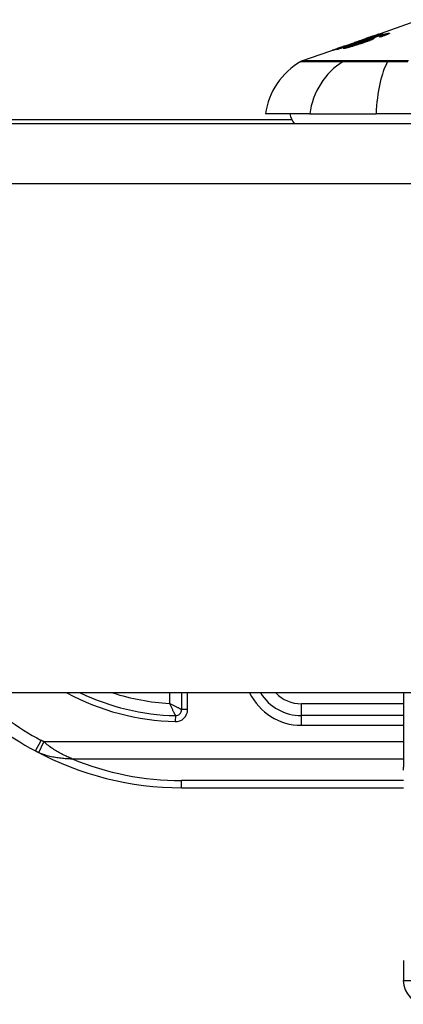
# Model space of a CAD drawing. Header units: inches. Extents: x 15 to 513, y 46 to 241.
# Tile 218 of 256: x 72.67 to 73.3, y 239.471 to 241.086. Entities that reach past the tile are written whole.
import ezdxf

# ---------------------------------------------------------------- set-up
doc = ezdxf.new("R2010")
doc.units = ezdxf.units.IN
doc.header["$MEASUREMENT"] = 0
doc.layers.add('Visible Edges(ANSI)', color=7, linetype='Continuous', lineweight=25)
doc.layers.add('Visible Tangent Edges(ANSI)', color=7, linetype='Continuous', lineweight=25)

msp = doc.modelspace()

# ---------------------------------------------------------------- linework, layer by layer
at = {"layer": 'Visible Edges(ANSI)'}
for p, q in [((73.2491, 241.059), (73.3273, 241.0864)), ((73.2038, 241.0431), (73.2389, 241.0554)), ((73.2199, 241.0487), (73.228, 241.0515)), ((73.2212, 241.0491), (73.2212, 241.0488)), ((73.2279, 241.0515), (73.2279, 241.0513)), ((73.2348, 241.0532), (73.2436, 241.0563)), ((73.2362, 241.0514), (73.2362, 241.0511)), ((73.2394, 241.0556), (73.2394, 241.0556)), ((73.2432, 241.0526), (73.2432, 241.0514)), ((73.2436, 241.0563), (73.2436, 241.0559)), ((73.2487, 241.0574), (73.2487, 241.0571)), ((73.2523, 241.06), (73.2523, 241.0597)), ((73.2657, 241.0632), (73.2657, 241.0629)), ((73.2677, 241.0606), (73.2677, 241.0597)), ((73.2695, 241.0616), (73.2695, 241.0603)), ((73.1338, 241.0186), (73.1956, 241.0403)), ((73.1909, 241.0385), (73.1909, 241.0383)), ((73.2034, 241.043), (73.2034, 241.043)), ((73.2092, 241.0414), (73.2092, 241.0405)), ((73.1174, 240.922), (72.0856, 240.922)), ((73.1467, 240.9317), (73.0739, 240.9317)), ((73.1467, 240.9317), (73.2554, 240.9317)), ((74.1128, 240.9317), (73.2554, 240.9317)), ((69.5331, 240.916), (123.1381, 240.916)), ((123.1381, 239.982), (69.5331, 239.982)), ((72.9361, 239.982), (72.9361, 239.9545)), ((73.3003, 239.982), (73.3003, 239.86)), ((73.3003, 239.9446), (73.1329, 239.9446)), ((72.9361, 239.8264), (73.3005, 239.8264)), ((73.3003, 239.543), (73.3003, 239.5104))]:
    msp.add_line(p, q, dxfattribs=at)
at = {"layer": 'Visible Edges(ANSI)', "flags": 128}
for points in [[(73.2629, 241.0607), (73.2637, 241.061), (73.2645, 241.0612), (73.2653, 241.0615), (73.266, 241.0617), (73.2668, 241.0619), (73.2675, 241.0621), (73.2682, 241.0623), (73.2689, 241.0625), (73.2696, 241.0627), (73.2702, 241.0629), (73.2708, 241.063), (73.2714, 241.0632), (73.272, 241.0633), (73.2725, 241.0634), (73.273, 241.0636), (73.2735, 241.0637), (73.274, 241.0638), (73.2744, 241.0639), (73.2748, 241.0639), (73.2751, 241.064), (73.2755, 241.064), (73.2758, 241.0641), (73.2761, 241.0641), (73.2763, 241.0642)], [(73.2763, 241.0642), (73.2767, 241.0642), (73.277, 241.0642), (73.2772, 241.0641), (73.2773, 241.0641), (73.2774, 241.064), (73.2774, 241.0639), (73.2773, 241.0638), (73.2771, 241.0636), (73.2768, 241.0635), (73.2764, 241.0632), (73.276, 241.063), (73.2755, 241.0628), (73.2748, 241.0625), (73.2742, 241.0622), (73.2734, 241.0619), (73.2726, 241.0615), (73.2717, 241.0612), (73.2708, 241.0608), (73.2698, 241.0604), (73.2687, 241.0601), (73.2677, 241.0597), (73.2665, 241.0593), (73.2654, 241.0589), (73.2643, 241.0585)], [(73.1909, 241.0373), (73.1932, 241.0381), (73.1956, 241.039), (73.198, 241.0398), (73.2004, 241.0407), (73.2029, 241.0415), (73.2053, 241.0423), (73.2077, 241.0432), (73.2101, 241.044), (73.2125, 241.0448), (73.2149, 241.0457), (73.2173, 241.0465), (73.2198, 241.0474), (73.2222, 241.0482), (73.2246, 241.0491), (73.227, 241.0499), (73.2294, 241.0507), (73.2319, 241.0516), (73.2343, 241.0524), (73.2367, 241.0533), (73.2391, 241.0541), (73.2415, 241.0549), (73.2439, 241.0558), (73.2463, 241.0566), (73.2487, 241.0574)], [(73.2666, 241.0632), (73.2636, 241.0622), (73.2605, 241.0611), (73.2574, 241.0601), (73.2543, 241.059), (73.2512, 241.0579), (73.2481, 241.0568), (73.245, 241.0558), (73.2419, 241.0547), (73.2388, 241.0536), (73.2356, 241.0525), (73.2325, 241.0515), (73.2294, 241.0504), (73.2263, 241.0493), (73.2232, 241.0482), (73.2201, 241.0471), (73.217, 241.0461), (73.2139, 241.045), (73.2108, 241.0439), (73.2077, 241.0429), (73.2046, 241.0418), (73.2015, 241.0407), (73.1985, 241.0397), (73.1954, 241.0386), (73.1923, 241.0375)], [(73.2025, 241.0389), (73.2015, 241.0389), (73.2021, 241.0394), (73.2045, 241.0405), (73.207, 241.0414), (73.208, 241.0418), (73.2089, 241.0422), (73.2099, 241.0426), (73.211, 241.043), (73.2121, 241.0434), (73.2132, 241.0438), (73.2143, 241.0442), (73.2154, 241.0446), (73.2166, 241.045), (73.2178, 241.0454), (73.219, 241.0459), (73.2202, 241.0463), (73.2214, 241.0467), (73.2227, 241.0472), (73.224, 241.0476), (73.2252, 241.0481), (73.2265, 241.0485), (73.2278, 241.049), (73.229, 241.0494), (73.2303, 241.0498)], [(73.2336, 241.0481), (73.2321, 241.0475), (73.2306, 241.047), (73.2291, 241.0465), (73.2275, 241.046), (73.226, 241.0455), (73.2244, 241.045), (73.2228, 241.0445), (73.2212, 241.044), (73.2196, 241.0435), (73.2181, 241.0431), (73.2166, 241.0426), (73.2151, 241.0422), (73.2137, 241.0417), (73.2123, 241.0413), (73.2109, 241.041), (73.2097, 241.0406), (73.2085, 241.0403), (73.2073, 241.04), (73.2063, 241.0397), (73.2053, 241.0395), (73.2044, 241.0393), (73.2037, 241.0391), (73.2031, 241.039), (73.2025, 241.0389)], [(73.2073, 241.0441), (73.2082, 241.0444), (73.209, 241.0447), (73.2098, 241.0449), (73.2106, 241.0452), (73.2114, 241.0455), (73.2122, 241.0458), (73.213, 241.0461), (73.2138, 241.0463), (73.2145, 241.0466), (73.2152, 241.0469), (73.2159, 241.0471), (73.2165, 241.0473), (73.2171, 241.0476), (73.2178, 241.0478), (73.2184, 241.048), (73.219, 241.0482), (73.2196, 241.0484), (73.2201, 241.0486), (73.2205, 241.0488), (73.2208, 241.0489), (73.221, 241.049), (73.2212, 241.0491), (73.2212, 241.0491), (73.2212, 241.0491)], [(73.2258, 241.0506), (73.2256, 241.0505), (73.2254, 241.0504), (73.2252, 241.0503), (73.225, 241.0502), (73.2247, 241.0501), (73.2244, 241.05), (73.2241, 241.0499), (73.2237, 241.0497), (73.2233, 241.0496), (73.2229, 241.0494), (73.2224, 241.0493), (73.2219, 241.0491), (73.2214, 241.0489), (73.2208, 241.0487), (73.2201, 241.0484), (73.2192, 241.0481), (73.2182, 241.0477), (73.2169, 241.0473), (73.2155, 241.0468), (73.2141, 241.0463), (73.2126, 241.0457), (73.211, 241.0452), (73.2095, 241.0447), (73.208, 241.0441)], [(73.2097, 241.0414), (73.21, 241.0414), (73.2102, 241.0415), (73.2105, 241.0415), (73.2109, 241.0416), (73.2113, 241.0417), (73.2117, 241.0418), (73.2122, 241.0419), (73.2127, 241.0421), (73.2133, 241.0422), (73.2139, 241.0424), (73.2145, 241.0425), (73.2151, 241.0427), (73.2157, 241.0429), (73.2164, 241.0431), (73.2171, 241.0433), (73.218, 241.0436), (73.2191, 241.0439), (73.2204, 241.0443), (73.222, 241.0448), (73.2237, 241.0454), (73.2254, 241.0459), (73.2271, 241.0465), (73.2288, 241.0471), (73.2305, 241.0476)], [(73.2212, 241.0491), (73.2212, 241.0491), (73.2212, 241.0491), (73.2211, 241.0491), (73.2211, 241.0491), (73.2211, 241.0491), (73.221, 241.0491), (73.221, 241.0491), (73.221, 241.049), (73.2209, 241.049), (73.2209, 241.049), (73.2208, 241.049), (73.2207, 241.049), (73.2207, 241.049), (73.2206, 241.0489), (73.2206, 241.0489), (73.2205, 241.0489), (73.2204, 241.0489), (73.2203, 241.0488), (73.2203, 241.0488), (73.2202, 241.0488), (73.2201, 241.0488), (73.22, 241.0487), (73.22, 241.0487), (73.2199, 241.0487)], [(73.2425, 241.0527), (73.2421, 241.0526), (73.2415, 241.0525), (73.2408, 241.0523), (73.24, 241.0521), (73.239, 241.0519), (73.238, 241.0516), (73.237, 241.0513), (73.2361, 241.051), (73.2352, 241.0508), (73.2345, 241.0505), (73.2337, 241.0503), (73.2329, 241.05), (73.2321, 241.0498), (73.2312, 241.0495), (73.2304, 241.0493), (73.2295, 241.049), (73.2287, 241.0487), (73.2278, 241.0484), (73.227, 241.0481), (73.2262, 241.0478), (73.2253, 241.0476), (73.2245, 241.0473), (73.2236, 241.047), (73.2228, 241.0467)], [(73.2414, 241.0558), (73.2407, 241.0556), (73.24, 241.0554), (73.2394, 241.0551), (73.2387, 241.0549), (73.238, 241.0547), (73.2373, 241.0544), (73.2366, 241.0542), (73.236, 241.054), (73.2353, 241.0537), (73.2347, 241.0535), (73.234, 241.0533), (73.2333, 241.0531), (73.2326, 241.0528), (73.2319, 241.0526), (73.2312, 241.0523), (73.2305, 241.0521), (73.2298, 241.0519), (73.2291, 241.0516), (73.2284, 241.0514), (73.2278, 241.0512), (73.2272, 241.051), (73.2267, 241.0509), (73.2262, 241.0507), (73.2258, 241.0506)], [(73.2279, 241.0515), (73.2284, 241.0516), (73.2296, 241.052), (73.2313, 241.0526), (73.2327, 241.053), (73.2332, 241.0532), (73.2336, 241.0533), (73.234, 241.0535), (73.2343, 241.0536), (73.2347, 241.0537), (73.2351, 241.0538), (73.2355, 241.054), (73.2359, 241.0541), (73.2363, 241.0543), (73.2368, 241.0544), (73.2372, 241.0546), (73.2376, 241.0547), (73.2381, 241.0549), (73.2385, 241.055), (73.2389, 241.0552), (73.2394, 241.0553), (73.2398, 241.0555), (73.2403, 241.0556), (73.2407, 241.0558), (73.2412, 241.0559)], [(73.228, 241.0515), (73.228, 241.0515), (73.228, 241.0515), (73.228, 241.0515), (73.228, 241.0515), (73.228, 241.0515), (73.228, 241.0515), (73.228, 241.0515), (73.2279, 241.0515), (73.2279, 241.0515), (73.2279, 241.0515), (73.2279, 241.0515), (73.2279, 241.0515), (73.2279, 241.0515), (73.2279, 241.0515), (73.2279, 241.0515), (73.2279, 241.0515), (73.2279, 241.0515), (73.2279, 241.0515), (73.2279, 241.0515), (73.2279, 241.0515), (73.2279, 241.0515), (73.2279, 241.0515), (73.2279, 241.0515), (73.2279, 241.0515)], [(73.2303, 241.0498), (73.2317, 241.0503), (73.2331, 241.0508), (73.2346, 241.0513), (73.236, 241.0518), (73.2374, 241.0523), (73.2388, 241.0528), (73.2403, 241.0533), (73.2417, 241.0538), (73.2431, 241.0543), (73.2445, 241.0547), (73.2459, 241.0552), (73.2473, 241.0557), (73.2487, 241.0561), (73.25, 241.0566), (73.2514, 241.057), (73.2527, 241.0575), (73.254, 241.0579), (73.2553, 241.0583), (73.2566, 241.0588), (73.2579, 241.0592), (73.2592, 241.0596), (73.2604, 241.06), (73.2617, 241.0604), (73.2629, 241.0607)], [(73.2305, 241.0476), (73.2317, 241.048), (73.2329, 241.0485), (73.2341, 241.0489), (73.2353, 241.0493), (73.2364, 241.0497), (73.2374, 241.0501), (73.2384, 241.0504), (73.2394, 241.0508), (73.2402, 241.0511), (73.2409, 241.0514), (73.2414, 241.0516), (73.2419, 241.0518), (73.2422, 241.052), (73.2425, 241.0521), (73.2427, 241.0523), (73.2429, 241.0524), (73.2431, 241.0525), (73.2431, 241.0525), (73.2432, 241.0526), (73.2431, 241.0527), (73.2431, 241.0527), (73.2429, 241.0527), (73.2428, 241.0527), (73.2425, 241.0527)], [(73.2509, 241.0554), (73.2514, 241.0554), (73.2517, 241.0554), (73.2517, 241.0553), (73.2516, 241.0551), (73.2512, 241.0548), (73.2507, 241.0545), (73.25, 241.0542), (73.2493, 241.0538), (73.2485, 241.0535), (73.2478, 241.0532), (73.2471, 241.0529), (73.2463, 241.0526), (73.2455, 241.0523), (73.2446, 241.0519), (73.2436, 241.0516), (73.2426, 241.0512), (73.2416, 241.0508), (73.2405, 241.0504), (73.2394, 241.0501), (73.2383, 241.0497), (73.2372, 241.0493), (73.236, 241.0489), (73.2348, 241.0485), (73.2336, 241.0481)], [(73.2487, 241.0574), (73.2482, 241.0573), (73.2477, 241.0571), (73.2472, 241.0569), (73.2467, 241.0568), (73.2462, 241.0566), (73.2457, 241.0565), (73.2452, 241.0563), (73.2447, 241.0562), (73.2442, 241.056), (73.2437, 241.0559), (73.2433, 241.0557), (73.2428, 241.0556), (73.2424, 241.0555), (73.2419, 241.0553), (73.2414, 241.0552), (73.2408, 241.055), (73.2402, 241.0548), (73.2394, 241.0546), (73.2387, 241.0544), (73.2379, 241.0541), (73.2371, 241.0539), (73.2363, 241.0536), (73.2355, 241.0534), (73.2348, 241.0532)], [(73.2644, 241.0606), (73.2625, 241.0601), (73.2604, 241.0595), (73.2583, 241.0588), (73.2561, 241.0581), (73.254, 241.0574), (73.2522, 241.0568), (73.2507, 241.0564), (73.2497, 241.056), (73.2488, 241.0557), (73.248, 241.0555), (73.2472, 241.0552), (73.2463, 241.0549), (73.2455, 241.0546), (73.2446, 241.0543), (73.2437, 241.054), (73.2429, 241.0537), (73.242, 241.0534), (73.2412, 241.0531), (73.2403, 241.0528), (73.2395, 241.0526), (73.2387, 241.0523), (73.2378, 241.052), (73.237, 241.0517), (73.2362, 241.0514)], [(73.2362, 241.0514), (73.2369, 241.0516), (73.2375, 241.0518), (73.2381, 241.052), (73.2388, 241.0522), (73.2394, 241.0524), (73.24, 241.0526), (73.2406, 241.0528), (73.2412, 241.053), (73.2418, 241.0531), (73.2424, 241.0533), (73.2431, 241.0535), (73.2437, 241.0537), (73.2444, 241.0539), (73.2451, 241.0541), (73.2458, 241.0543), (73.2466, 241.0545), (73.2473, 241.0547), (73.2479, 241.0548), (73.2486, 241.055), (73.2491, 241.0551), (73.2496, 241.0552), (73.2501, 241.0553), (73.2505, 241.0553), (73.2509, 241.0554)], [(73.2523, 241.06), (73.2522, 241.06), (73.252, 241.0599), (73.2516, 241.0598), (73.2512, 241.0596), (73.2506, 241.0594), (73.2499, 241.0592), (73.2493, 241.059), (73.2487, 241.0588), (73.2481, 241.0586), (73.2476, 241.0584), (73.247, 241.0582), (73.2464, 241.058), (73.2457, 241.0578), (73.2451, 241.0576), (73.2444, 241.0573), (73.2438, 241.0571), (73.2431, 241.0569), (73.2424, 241.0566), (73.2417, 241.0564), (73.241, 241.0561), (73.2403, 241.0559), (73.2395, 241.0556), (73.2388, 241.0554), (73.2381, 241.0551)], [(73.2381, 241.0551), (73.2382, 241.0551), (73.2382, 241.0552), (73.2383, 241.0552), (73.2383, 241.0552), (73.2384, 241.0552), (73.2384, 241.0552), (73.2385, 241.0553), (73.2385, 241.0553), (73.2386, 241.0553), (73.2386, 241.0553), (73.2387, 241.0553), (73.2387, 241.0553), (73.2388, 241.0554), (73.2388, 241.0554), (73.2389, 241.0554), (73.2389, 241.0554), (73.239, 241.0554), (73.239, 241.0555), (73.2391, 241.0555), (73.2391, 241.0555), (73.2392, 241.0555), (73.2392, 241.0555), (73.2393, 241.0555), (73.2394, 241.0556)], [(73.2394, 241.0556), (73.2411, 241.0562), (73.2428, 241.0568), (73.2445, 241.0574), (73.2461, 241.0579), (73.2477, 241.0585), (73.2493, 241.059), (73.2507, 241.0595), (73.252, 241.06), (73.253, 241.0604), (73.254, 241.0607), (73.2547, 241.0609), (73.2555, 241.0612), (73.2561, 241.0614), (73.2567, 241.0616), (73.2573, 241.0618), (73.2578, 241.062), (73.2582, 241.0621), (73.2586, 241.0623), (73.2589, 241.0624), (73.2592, 241.0625), (73.2594, 241.0625), (73.2596, 241.0626), (73.2597, 241.0626), (73.2598, 241.0626)], [(73.2412, 241.0559), (73.2419, 241.0562), (73.2427, 241.0565), (73.2434, 241.0567), (73.2442, 241.057), (73.2449, 241.0573), (73.2456, 241.0575), (73.2463, 241.0578), (73.247, 241.058), (73.2476, 241.0582), (73.2482, 241.0584), (73.2488, 241.0587), (73.2494, 241.0589), (73.2499, 241.059), (73.2504, 241.0592), (73.2508, 241.0594), (73.2511, 241.0595), (73.2515, 241.0596), (73.2517, 241.0597), (73.2519, 241.0598), (73.2521, 241.0599), (73.2522, 241.0599), (73.2523, 241.06), (73.2523, 241.06), (73.2523, 241.06)], [(73.2598, 241.0626), (73.2598, 241.0626), (73.2598, 241.0626), (73.2596, 241.0625), (73.2593, 241.0624), (73.2589, 241.0622), (73.2584, 241.062), (73.2578, 241.0618), (73.2572, 241.0615), (73.2564, 241.0612), (73.2555, 241.0609), (73.2545, 241.0605), (73.2535, 241.0601), (73.2524, 241.0597), (73.2513, 241.0594), (73.2503, 241.059), (73.2493, 241.0586), (73.2483, 241.0583), (73.2474, 241.0579), (73.2464, 241.0576), (73.2454, 241.0572), (73.2445, 241.0569), (73.2435, 241.0566), (73.2424, 241.0562), (73.2414, 241.0558)], [(73.2436, 241.0563), (73.2446, 241.0566), (73.2457, 241.0569), (73.2467, 241.0572), (73.2477, 241.0575), (73.2487, 241.0578), (73.2497, 241.0581), (73.2507, 241.0584), (73.2517, 241.0587), (73.2526, 241.059), (73.2536, 241.0593), (73.2545, 241.0596), (73.2554, 241.0599), (73.2562, 241.0602), (73.2571, 241.0604), (73.2579, 241.0607), (73.2587, 241.0609), (73.2595, 241.0612), (73.2604, 241.0615), (73.2612, 241.0617), (73.2621, 241.062), (73.263, 241.0623), (73.2639, 241.0626), (73.2648, 241.0629), (73.2657, 241.0632)], [(73.261, 241.0581), (73.2613, 241.0582), (73.2616, 241.0583), (73.262, 241.0584), (73.2623, 241.0585), (73.2626, 241.0586), (73.2629, 241.0587), (73.2632, 241.0588), (73.2635, 241.059), (73.2638, 241.0591), (73.2641, 241.0592), (73.2644, 241.0593), (73.2647, 241.0594), (73.265, 241.0595), (73.2653, 241.0596), (73.2655, 241.0597), (73.2658, 241.0598), (73.2661, 241.0599), (73.2663, 241.06), (73.2666, 241.0601), (73.2668, 241.0602), (73.2671, 241.0603), (73.2673, 241.0604), (73.2675, 241.0605), (73.2677, 241.0606)], [(73.2643, 241.0585), (73.2641, 241.0585), (73.264, 241.0584), (73.2638, 241.0584), (73.2637, 241.0584), (73.2636, 241.0584), (73.2634, 241.0584), (73.2633, 241.0584), (73.2632, 241.0583), (73.263, 241.0583), (73.2629, 241.0583), (73.2628, 241.0583), (73.2626, 241.0583), (73.2625, 241.0583), (73.2624, 241.0582), (73.2622, 241.0582), (73.2621, 241.0582), (73.262, 241.0582), (73.2618, 241.0582), (73.2617, 241.0581), (73.2616, 241.0581), (73.2614, 241.0581), (73.2613, 241.0581), (73.2612, 241.0581), (73.261, 241.0581)], [(73.2689, 241.0617), (73.2688, 241.0616), (73.2687, 241.0616), (73.2686, 241.0616), (73.2685, 241.0616), (73.2684, 241.0616), (73.2682, 241.0616), (73.2681, 241.0615), (73.2679, 241.0615), (73.2678, 241.0615), (73.2676, 241.0614), (73.2674, 241.0614), (73.2672, 241.0613), (73.267, 241.0613), (73.2668, 241.0613), (73.2666, 241.0612), (73.2664, 241.0611), (73.2662, 241.0611), (73.266, 241.061), (73.2657, 241.061), (73.2655, 241.0609), (73.2652, 241.0608), (73.265, 241.0608), (73.2647, 241.0607), (73.2644, 241.0606)], [(73.2657, 241.0632), (73.2657, 241.0632), (73.2657, 241.0632), (73.2658, 241.0632), (73.2658, 241.0632), (73.2659, 241.0632), (73.2659, 241.0632), (73.2659, 241.0632), (73.266, 241.0632), (73.266, 241.0632), (73.2661, 241.0632), (73.2661, 241.0632), (73.2662, 241.0632), (73.2662, 241.0632), (73.2662, 241.0632), (73.2663, 241.0632), (73.2663, 241.0632), (73.2664, 241.0632), (73.2664, 241.0632), (73.2664, 241.0632), (73.2665, 241.0632), (73.2665, 241.0632), (73.2666, 241.0632), (73.2666, 241.0632), (73.2666, 241.0632)], [(73.2677, 241.0606), (73.2679, 241.0607), (73.2681, 241.0608), (73.2683, 241.0608), (73.2685, 241.0609), (73.2686, 241.061), (73.2688, 241.0611), (73.2689, 241.0612), (73.269, 241.0612), (73.2691, 241.0613), (73.2692, 241.0613), (73.2693, 241.0614), (73.2694, 241.0614), (73.2694, 241.0615), (73.2695, 241.0615), (73.2695, 241.0616), (73.2695, 241.0616), (73.2695, 241.0616), (73.2694, 241.0616), (73.2694, 241.0617), (73.2693, 241.0617), (73.2692, 241.0617), (73.2691, 241.0617), (73.269, 241.0617), (73.2689, 241.0617)], [(73.1834, 241.0359), (73.1833, 241.0359), (73.1835, 241.0359), (73.1838, 241.0361), (73.1843, 241.0362), (73.1849, 241.0365), (73.1858, 241.0368), (73.1867, 241.0371), (73.1876, 241.0374), (73.1884, 241.0377), (73.1892, 241.038), (73.19, 241.0383), (73.1908, 241.0386), (73.1917, 241.0389), (73.1927, 241.0392), (73.1936, 241.0396), (73.1946, 241.0399), (73.1957, 241.0403), (73.1967, 241.0406), (73.1978, 241.041), (73.1989, 241.0414), (73.2, 241.0418), (73.2011, 241.0422), (73.2022, 241.0426), (73.2034, 241.043)], [(73.208, 241.0441), (73.2059, 241.0434), (73.2038, 241.0427), (73.2017, 241.042), (73.1997, 241.0413), (73.1977, 241.0406), (73.1959, 241.04), (73.1941, 241.0394), (73.1925, 241.0388), (73.1912, 241.0384), (73.1901, 241.038), (73.1892, 241.0377), (73.1884, 241.0375), (73.1876, 241.0372), (73.1869, 241.037), (73.1863, 241.0368), (73.1857, 241.0366), (73.1852, 241.0364), (73.1848, 241.0363), (73.1844, 241.0362), (73.1841, 241.0361), (73.1838, 241.036), (73.1836, 241.0359), (73.1835, 241.0359), (73.1834, 241.0359)], [(73.205, 241.0435), (73.2038, 241.0431), (73.2026, 241.0427), (73.2014, 241.0423), (73.2002, 241.0418), (73.199, 241.0414), (73.1979, 241.041), (73.1968, 241.0407), (73.1958, 241.0403), (73.1949, 241.04), (73.1941, 241.0397), (73.1935, 241.0395), (73.193, 241.0393), (73.1926, 241.0392), (73.1923, 241.0391), (73.192, 241.0389), (73.1918, 241.0389), (73.1915, 241.0388), (73.1914, 241.0387), (73.1912, 241.0386), (73.1911, 241.0386), (73.191, 241.0386), (73.191, 241.0385), (73.1909, 241.0385), (73.191, 241.0385)], [(73.1923, 241.0375), (73.1923, 241.0375), (73.1922, 241.0375), (73.1922, 241.0375), (73.1921, 241.0375), (73.192, 241.0375), (73.192, 241.0375), (73.1919, 241.0375), (73.1918, 241.0375), (73.1918, 241.0375), (73.1917, 241.0374), (73.1917, 241.0374), (73.1916, 241.0374), (73.1915, 241.0374), (73.1915, 241.0374), (73.1914, 241.0374), (73.1913, 241.0374), (73.1913, 241.0374), (73.1912, 241.0374), (73.1912, 241.0374), (73.1911, 241.0374), (73.191, 241.0373), (73.191, 241.0373), (73.1909, 241.0373), (73.1909, 241.0373)], [(73.191, 241.0385), (73.1911, 241.0386), (73.1912, 241.0386), (73.1915, 241.0387), (73.1919, 241.0388), (73.1923, 241.0389), (73.1928, 241.0391), (73.1935, 241.0393), (73.1942, 241.0396), (73.1949, 241.0398), (73.1956, 241.04), (73.1963, 241.0403), (73.197, 241.0405), (73.1978, 241.0408), (73.1986, 241.041), (73.1994, 241.0413), (73.2002, 241.0416), (73.2011, 241.0419), (73.2019, 241.0422), (73.2028, 241.0425), (73.2037, 241.0428), (73.2046, 241.0431), (73.2055, 241.0434), (73.2064, 241.0438), (73.2073, 241.0441)], [(73.2034, 241.043), (73.2035, 241.043), (73.2035, 241.043), (73.2036, 241.043), (73.2037, 241.0431), (73.2037, 241.0431), (73.2038, 241.0431), (73.2039, 241.0431), (73.2039, 241.0432), (73.204, 241.0432), (73.2041, 241.0432), (73.2041, 241.0432), (73.2042, 241.0433), (73.2043, 241.0433), (73.2043, 241.0433), (73.2044, 241.0433), (73.2045, 241.0434), (73.2045, 241.0434), (73.2046, 241.0434), (73.2047, 241.0434), (73.2047, 241.0434), (73.2048, 241.0435), (73.2049, 241.0435), (73.2049, 241.0435), (73.205, 241.0435)], [(73.2228, 241.0467), (73.222, 241.0464), (73.2211, 241.0461), (73.2203, 241.0458), (73.2195, 241.0455), (73.2187, 241.0452), (73.2179, 241.045), (73.2171, 241.0447), (73.2164, 241.0444), (73.2156, 241.0441), (73.2149, 241.0439), (73.2142, 241.0436), (73.2136, 241.0434), (73.2129, 241.0431), (73.2123, 241.0429), (73.2117, 241.0426), (73.2112, 241.0424), (73.2107, 241.0422), (73.2103, 241.042), (73.2099, 241.0419), (73.2096, 241.0417), (73.2093, 241.0415), (73.2092, 241.0414), (73.2093, 241.0413), (73.2097, 241.0414)]]:
    msp.add_lwpolyline(points, dxfattribs=at)
at = {"layer": 'Visible Edges(ANSI)'}
for centre, radius, start, end in [((73.1909, 240.9154), 0.1181, 119.8169, 172.0587), ((73.137, 241.0093), 0.00984, 109.29, 119.8169), ((73.1526, 240.9396), 0.0394, 191.537, 216.8699), ((72.9361, 240.3333), 0.5069, 223.883, 241.7521), ((72.9361, 240.3333), 0.3888, 244.6591, 268.5116), ((73.1329, 240.0233), 0.0787, 211.6615, 270), ((72.9263, 239.9545), 0.00984, 268.5116, 0), ((72.9361, 240.3333), 0.5069, 241.7521, 270), ((73.3396, 239.5104), 0.0394, 180, 270)]:
    msp.add_arc(centre, radius, start, end, dxfattribs=at)
at = {"layer": 'Visible Tangent Edges(ANSI)'}
for p, q in [((73.2763, 241.0642), (73.2763, 241.0632)), ((73.2279, 241.0515), (73.2279, 241.0513)), ((73.2303, 241.0498), (73.2303, 241.0492)), ((73.2305, 241.0476), (73.2305, 241.047)), ((73.2412, 241.0559), (73.2412, 241.0557)), ((73.2509, 241.0554), (73.2509, 241.0546)), ((73.2598, 241.0626), (73.2598, 241.0626)), ((73.2629, 241.0607), (73.2629, 241.0602)), ((73.191, 241.0385), (73.191, 241.0383)), ((73.2073, 241.0441), (73.2073, 241.0439)), ((73.2097, 241.0414), (73.2097, 241.0406)), ((73.2036, 241.0186), (73.2034, 241.0186)), ((73.2758, 241.0186), (73.2753, 241.0186)), ((123.1381, 240.817), (69.5331, 240.817)), ((72.9164, 239.982), (72.9164, 239.9648)), ((72.9459, 239.9545), (72.9459, 239.982)), ((72.9459, 239.9545), (72.9361, 239.9545)), ((73.1329, 239.9446), (73.1329, 239.9642)), ((73.3003, 239.9642), (73.1329, 239.9642)), ((72.926, 239.9447), (72.9257, 239.9348)), ((73.1329, 239.9288), (73.1329, 239.9446)), ((73.1329, 239.9288), (73.3003, 239.9288)), ((72.6962, 239.8868), (72.7055, 239.9041)), ((72.7019, 239.8841), (72.7102, 239.9018)), ((73.3003, 239.9018), (72.7102, 239.9018)), ((72.7562, 239.874), (73.3003, 239.874)), ((72.9361, 239.8264), (72.9361, 239.838)), ((73.3004, 239.838), (72.9361, 239.838)), ((73.3003, 239.5104), (73.4971, 239.5104))]:
    msp.add_line(p, q, dxfattribs=at)
at = {"layer": 'Visible Tangent Edges(ANSI)', "flags": 128}
for points in [[(73.1321, 241.0179), (73.1323, 241.0179), (73.1326, 241.0179), (73.1332, 241.0179), (73.1341, 241.0179), (73.1352, 241.0179), (73.1365, 241.0178), (73.1381, 241.0178), (73.1399, 241.0178), (73.142, 241.0178), (73.1442, 241.0178), (73.1468, 241.0178), (73.1496, 241.0178), (73.1526, 241.0178), (73.1558, 241.0178), (73.1593, 241.0178), (73.163, 241.0178), (73.167, 241.0178), (73.1712, 241.0177), (73.1756, 241.0177), (73.1803, 241.0177), (73.1852, 241.0177), (73.1903, 241.0177), (73.1957, 241.0177), (73.2013, 241.0177)], [(73.2034, 241.0186), (73.1978, 241.0186), (73.1924, 241.0186), (73.1872, 241.0186), (73.1823, 241.0186), (73.1776, 241.0186), (73.1732, 241.0186), (73.1689, 241.0186), (73.1649, 241.0186), (73.1612, 241.0186), (73.1577, 241.0186), (73.1544, 241.0186), (73.1514, 241.0186), (73.1486, 241.0186), (73.146, 241.0186), (73.1437, 241.0186), (73.1416, 241.0186), (73.1398, 241.0186), (73.1382, 241.0186), (73.1368, 241.0186), (73.1357, 241.0186), (73.1349, 241.0186), (73.1343, 241.0186), (73.1339, 241.0186), (73.1338, 241.0186)], [(73.2013, 241.0177), (73.2028, 241.0177), (73.2045, 241.0176), (73.2064, 241.0176), (73.2084, 241.0176), (73.2105, 241.0176), (73.2128, 241.0176), (73.2153, 241.0176), (73.2178, 241.0176), (73.2206, 241.0176), (73.2234, 241.0176), (73.2264, 241.0176), (73.2295, 241.0176), (73.2327, 241.0176), (73.236, 241.0176), (73.2395, 241.0176), (73.243, 241.0176), (73.2467, 241.0176), (73.2504, 241.0176), (73.2542, 241.0176), (73.2582, 241.0176), (73.2622, 241.0176), (73.2662, 241.0176), (73.2703, 241.0177), (73.2745, 241.0177)], [(73.2753, 241.0186), (73.2712, 241.0186), (73.2672, 241.0186), (73.2632, 241.0186), (73.2593, 241.0186), (73.2555, 241.0186), (73.2518, 241.0186), (73.2481, 241.0186), (73.2446, 241.0186), (73.2411, 241.0186), (73.2377, 241.0186), (73.2345, 241.0186), (73.2313, 241.0186), (73.2283, 241.0186), (73.2254, 241.0186), (73.2226, 241.0186), (73.22, 241.0186), (73.2174, 241.0186), (73.215, 241.0186), (73.2128, 241.0186), (73.2106, 241.0186), (73.2086, 241.0186), (73.2068, 241.0186), (73.2051, 241.0186), (73.2036, 241.0186)], [(73.2745, 241.0177), (73.3075, 241.0177)], [(73.3086, 241.0186), (73.2922, 241.0186), (73.2758, 241.0186)], [(72.9361, 239.9545), (72.936, 239.9546), (72.9358, 239.9547), (72.9355, 239.9548), (72.9351, 239.955), (72.9346, 239.9553), (72.934, 239.9556), (72.9333, 239.956), (72.9325, 239.9564), (72.9317, 239.9568), (72.9309, 239.9572), (72.93, 239.9577), (72.929, 239.9582), (72.9281, 239.9587), (72.9271, 239.9592), (72.9261, 239.9597), (72.925, 239.9602), (72.924, 239.9608), (72.9229, 239.9614), (72.9218, 239.9619), (72.9208, 239.9625), (72.9197, 239.963), (72.9186, 239.9636), (72.9175, 239.9642), (72.9164, 239.9648)], [(72.9164, 239.9648), (72.9169, 239.9636), (72.9174, 239.9625), (72.918, 239.9614), (72.9185, 239.9603), (72.919, 239.9592), (72.9195, 239.9581), (72.92, 239.957), (72.9205, 239.9559), (72.921, 239.9549), (72.9215, 239.9538), (72.922, 239.9528), (72.9225, 239.9518), (72.923, 239.9509), (72.9234, 239.95), (72.9238, 239.9491), (72.9242, 239.9483), (72.9246, 239.9475), (72.9249, 239.9468), (72.9252, 239.9462), (72.9255, 239.9457), (72.9257, 239.9453), (72.9259, 239.9449), (72.926, 239.9448), (72.926, 239.9447)], [(72.7102, 239.9018), (72.71, 239.9019), (72.7098, 239.902), (72.7096, 239.9021), (72.7094, 239.9022), (72.7092, 239.9023), (72.709, 239.9024), (72.7088, 239.9025), (72.7086, 239.9026), (72.7084, 239.9027), (72.7082, 239.9027), (72.708, 239.9028), (72.7078, 239.9029), (72.7076, 239.903), (72.7074, 239.9031), (72.7072, 239.9032), (72.7071, 239.9033), (72.7069, 239.9034), (72.7067, 239.9035), (72.7065, 239.9036), (72.7063, 239.9037), (72.7061, 239.9038), (72.7059, 239.9039), (72.7057, 239.904), (72.7055, 239.9041)], [(72.7562, 239.874), (72.7543, 239.8747), (72.7523, 239.8755), (72.7504, 239.8763), (72.7484, 239.8772), (72.7465, 239.8781), (72.7445, 239.879), (72.7426, 239.8799), (72.7406, 239.8809), (72.7387, 239.8819), (72.7367, 239.883), (72.7348, 239.884), (72.7328, 239.8852), (72.7309, 239.8863), (72.729, 239.8875), (72.7271, 239.8887), (72.7252, 239.89), (72.7233, 239.8913), (72.7214, 239.8926), (72.7195, 239.894), (72.7176, 239.8954), (72.7157, 239.8969), (72.7139, 239.8985), (72.712, 239.9001), (72.7102, 239.9018)], [(72.6962, 239.8868), (72.6964, 239.8867), (72.6967, 239.8866), (72.6969, 239.8864), (72.6971, 239.8863), (72.6974, 239.8862), (72.6976, 239.8861), (72.6978, 239.886), (72.6981, 239.8858), (72.6983, 239.8857), (72.6985, 239.8856), (72.6988, 239.8855), (72.699, 239.8854), (72.6992, 239.8853), (72.6995, 239.8851), (72.6997, 239.885), (72.7, 239.8849), (72.7002, 239.8848), (72.7004, 239.8847), (72.7007, 239.8846), (72.7009, 239.8845), (72.7011, 239.8844), (72.7014, 239.8843), (72.7016, 239.8842), (72.7019, 239.8841)], [(72.7019, 239.8841), (72.7041, 239.8831), (72.7064, 239.8823), (72.7086, 239.8815), (72.7109, 239.8807), (72.7131, 239.88), (72.7154, 239.8794), (72.7177, 239.8788), (72.72, 239.8782), (72.7223, 239.8777), (72.7245, 239.8773), (72.7268, 239.8768), (72.7291, 239.8764), (72.7314, 239.8761), (72.7337, 239.8757), (72.7359, 239.8754), (72.7382, 239.8752), (72.7405, 239.8749), (72.7428, 239.8747), (72.745, 239.8745), (72.7473, 239.8744), (72.7495, 239.8742), (72.7518, 239.8741), (72.754, 239.874), (72.7562, 239.874)], [(73.3003, 239.8552), (73.3003, 239.86)]]:
    msp.add_lwpolyline(points, dxfattribs=at)
at = {"layer": 'Visible Tangent Edges(ANSI)'}
for centre, radius, start, end in [((72.9361, 240.3333), 0.4872, 226.1533, 241.7521), ((72.9361, 240.3333), 0.3986, 241.8192, 268.5116), ((72.9361, 240.3333), 0.3691, 252.1718, 266.9428), ((73.1329, 240.0233), 0.0945, 205.9392, 270), ((73.1329, 240.0233), 0.0591, 224.4163, 270), ((72.9263, 239.9545), 0.0197, 268.5116, 0), ((72.9361, 240.3055), 0.4675, 247.3707, 270)]:
    msp.add_arc(centre, radius, start, end, dxfattribs=at)
for centre, major_axis, ratio, start_param, end_param in [((73.2571, 240.9154), (0, 0.1181), 0.943995, 0.523835, 1.432195), ((73.206, 241.0091), (0.00008, 0.00984), 0.945463, 0.267645, 0.531352), ((73.294, 240.9154), (0, 0.1181), 0.32996, 0.523835, 1.432195), ((73.2762, 241.0091), (-0.00003, 0.00984), 0.32572, 0.259229, 0.522936)]:
    msp.add_ellipse(centre, major_axis=major_axis, ratio=ratio, start_param=start_param, end_param=end_param, dxfattribs=at)

doc.saveas('drawing.dxf')
